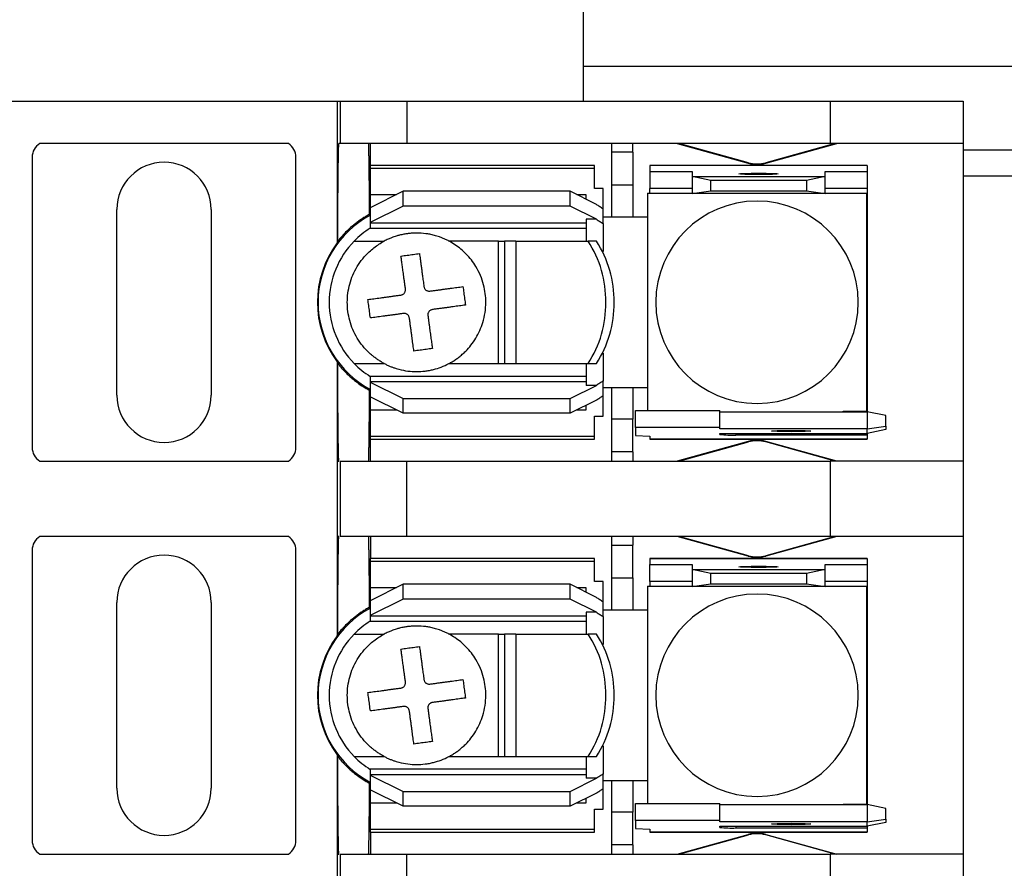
# Model space of a CAD drawing. Header units: millimetres. Extents: x 25 to 1092, y 25 to 838.
# Tile 9 of 20: x 285 to 332, y 637 to 678. Entities that reach past the tile are written whole.
import ezdxf

# ---------------------------------------------------------------- set-up
doc = ezdxf.new("R2010")
doc.units = ezdxf.units.MM
doc.header["$LTSCALE"] = 4

msp = doc.modelspace()

# ---------------------------------------------------------------- linework, layer by layer
for p, q in [((312.217, 674.036), (312.217, 687.697)), ((312.217, 675.697), (349.217, 675.697)), ((283.962, 674.036), (300.472, 674.036)), ((300.472, 674.036), (300.472, 667.269)), ((300.472, 674.036), (300.611, 674.036)), ((300.611, 674.036), (300.611, 672.006)), ((300.611, 674.036), (303.786, 674.036)), ((303.786, 674.036), (303.786, 672.006)), ((303.786, 674.036), (323.967, 674.036)), ((323.967, 674.036), (323.967, 672.006)), ((323.967, 674.036), (330.317, 674.036)), ((330.317, 674.036), (330.317, 672.006)), ((298.143, 672.006), (286.291, 672.006)), ((300.611, 672.006), (300.548, 672.006)), ((303.786, 672.006), (300.611, 672.006)), ((302.06, 670.965), (302.06, 672.006)), ((323.967, 672.006), (303.786, 672.006)), ((313.553, 672.006), (313.553, 671.596)), ((314.569, 671.596), (314.569, 672.006)), ((316.677, 672.006), (320.069, 671.072)), ((320.075, 671.094), (316.761, 672.006)), ((324.214, 672.006), (320.9, 671.094)), ((320.905, 671.072), (324.297, 672.006)), ((330.317, 672.006), (323.967, 672.006)), ((330.317, 672.006), (330.317, 656.868)), ((285.931, 671.359), (285.931, 657.516)), ((298.504, 657.516), (298.504, 671.359)), ((314.569, 671.596), (313.553, 671.596)), ((313.553, 671.596), (313.553, 670.043)), ((314.569, 671.596), (314.569, 670.043)), ((350.217, 671.697), (330.317, 671.697)), ((312.74, 670.965), (302.047, 670.965)), ((302.047, 670.965), (302.047, 670.833)), ((302.047, 670.833), (312.74, 670.833)), ((302.047, 670.833), (302.047, 669.568)), ((312.74, 670.833), (312.74, 670.965)), ((312.74, 669.862), (312.74, 670.833)), ((325.745, 670.965), (315.382, 670.965)), ((315.382, 670.965), (315.382, 670.964)), ((315.382, 670.964), (315.382, 670.681)), ((325.745, 670.964), (315.382, 670.964)), ((320.069, 671.072), (320.075, 671.094)), ((320.9, 671.094), (320.905, 671.072)), ((325.745, 670.964), (325.745, 670.965)), ((325.745, 670.964), (325.745, 670.681)), ((315.382, 670.681), (317.389, 670.681)), ((315.382, 670.681), (315.382, 669.869)), ((317.389, 670.681), (317.389, 670.436)), ((318.278, 670.248), (317.389, 670.436)), ((317.389, 670.436), (323.739, 670.436)), ((317.389, 670.436), (317.389, 669.623)), ((323.739, 670.436), (322.85, 670.248)), ((323.739, 670.436), (323.739, 670.681)), ((323.739, 670.681), (325.745, 670.681)), ((323.739, 669.623), (323.739, 670.436)), ((325.745, 670.681), (325.745, 669.869)), ((350.217, 670.447), (330.317, 670.447)), ((313.147, 669.862), (312.74, 669.862)), ((313.147, 668.892), (313.147, 669.862)), ((313.553, 670.043), (314.569, 670.043)), ((313.553, 670.043), (313.553, 668.501)), ((314.569, 670.043), (314.569, 668.501)), ((317.389, 669.869), (315.382, 669.869)), ((315.382, 669.646), (315.382, 669.869)), ((318.278, 669.749), (318.278, 670.248)), ((322.85, 670.248), (318.278, 670.248)), ((322.85, 670.248), (322.85, 669.749)), ((325.745, 669.869), (323.739, 669.869)), ((325.745, 669.869), (325.745, 669.009)), ((303.622, 669.731), (302.047, 668.943)), ((303.297, 669.568), (302.047, 669.568)), ((302.047, 669.568), (302.047, 668.911)), ((303.622, 669.027), (303.622, 669.731)), ((311.572, 669.731), (303.622, 669.731)), ((311.572, 669.027), (311.572, 669.731)), ((312.832, 669.1), (311.572, 669.731)), ((312.334, 669.568), (311.897, 669.568)), ((312.334, 669.35), (312.334, 669.568)), ((315.269, 669.646), (315.269, 668.439)), ((315.269, 669.646), (317.389, 669.646)), ((317.389, 669.623), (318.278, 669.749)), ((323.739, 669.623), (317.389, 669.623)), ((318.278, 669.749), (322.85, 669.749)), ((322.85, 669.749), (323.739, 669.623)), ((323.739, 669.646), (325.706, 669.646)), ((325.706, 669.646), (325.706, 659.228)), ((303.622, 669.027), (302.047, 668.239)), ((302.047, 668.943), (302.047, 668.239)), ((311.572, 669.027), (303.622, 669.027)), ((312.832, 668.397), (311.572, 669.027)), ((325.745, 669.009), (325.706, 669.009)), ((325.745, 669.009), (325.745, 659.865)), ((289.969, 660.005), (289.969, 668.869)), ((294.465, 668.869), (294.465, 660.005)), ((313.147, 668.194), (313.147, 668.892)), ((313.553, 668.501), (313.147, 668.501)), ((314.569, 668.501), (313.553, 668.501)), ((315.269, 668.501), (314.569, 668.501)), ((302.047, 668.239), (302.047, 668.213)), ((312.334, 668.213), (302.047, 668.213)), ((302.047, 668.213), (302.047, 667.968)), ((302.047, 667.968), (312.334, 667.968)), ((312.832, 668.397), (312.334, 668.397)), ((312.334, 668.397), (312.334, 667.358)), ((313.147, 668.194), (313.147, 666.855)), ((315.268, 668.387), (315.268, 660.487)), ((301.287, 667.358), (302.717, 667.358)), ((308.168, 667.358), (305.797, 667.358)), ((308.168, 661.516), (308.168, 667.358)), ((308.168, 667.358), (308.448, 667.358)), ((308.448, 667.358), (308.448, 661.516)), ((308.983, 667.358), (308.448, 667.358)), ((308.983, 667.358), (312.433, 667.358)), ((308.983, 667.358), (308.983, 661.516)), ((312.828, 667.358), (312.433, 667.358)), ((313.147, 662.019), (313.147, 660.68)), ((300.472, 661.605), (300.472, 656.868)), ((300.498, 661.53), (300.472, 661.605)), ((301.287, 661.516), (302.717, 661.516)), ((305.797, 661.516), (308.168, 661.516)), ((308.168, 661.516), (308.448, 661.516)), ((308.448, 661.516), (308.983, 661.516)), ((308.983, 661.516), (312.433, 661.516)), ((312.334, 661.516), (312.334, 660.478)), ((312.433, 661.516), (312.828, 661.516)), ((312.334, 660.907), (302.047, 660.907)), ((302.047, 660.907), (302.047, 660.662)), ((302.047, 660.662), (302.047, 660.635)), ((302.047, 660.662), (312.334, 660.662)), ((302.047, 660.635), (303.622, 659.848)), ((302.047, 660.635), (302.047, 659.931)), ((311.572, 659.848), (312.832, 660.478)), ((312.832, 660.478), (312.334, 660.478)), ((313.147, 659.983), (313.147, 660.68)), ((313.147, 660.373), (313.553, 660.373)), ((313.553, 660.373), (314.569, 660.373)), ((313.553, 660.373), (313.553, 658.866)), ((314.569, 660.373), (314.569, 658.866)), ((314.569, 660.373), (315.269, 660.373)), ((315.269, 660.436), (315.269, 659.282)), ((302.047, 659.964), (302.047, 659.306)), ((303.622, 659.144), (302.047, 659.931)), ((303.622, 659.848), (311.572, 659.848)), ((303.622, 659.144), (303.622, 659.848)), ((311.572, 659.144), (311.572, 659.848)), ((312.832, 659.774), (311.572, 659.144)), ((312.334, 659.306), (312.334, 659.525)), ((313.147, 659.012), (313.147, 659.983)), ((325.706, 659.865), (325.745, 659.865)), ((325.745, 659.865), (325.745, 659.222)), ((302.047, 659.306), (303.297, 659.306)), ((302.047, 659.306), (302.047, 658.041)), ((311.572, 659.144), (303.622, 659.144)), ((311.897, 659.306), (312.334, 659.306)), ((314.696, 659.282), (318.709, 659.282)), ((314.696, 658.47), (314.696, 659.282)), ((318.709, 658.47), (318.709, 659.282)), ((318.709, 659.222), (325.745, 659.222)), ((325.706, 659.228), (324.602, 659.228)), ((325.745, 659.222), (325.745, 658.41)), ((326.634, 659.034), (325.745, 659.222)), ((312.74, 659.012), (313.147, 659.012)), ((312.74, 658.041), (312.74, 659.012)), ((314.569, 658.866), (313.553, 658.866)), ((313.553, 658.866), (313.553, 657.299)), ((314.569, 657.299), (314.569, 658.866)), ((326.634, 658.535), (326.634, 659.034)), ((318.709, 658.47), (314.696, 658.47)), ((314.696, 658.47), (314.696, 658.088)), ((318.709, 658.41), (318.709, 658.47)), ((325.745, 658.41), (318.709, 658.41)), ((318.709, 658.188), (325.745, 658.188)), ((318.709, 658.135), (318.709, 658.188)), ((319.471, 658.188), (319.471, 658.108)), ((325.745, 658.41), (326.634, 658.535)), ((325.745, 658.188), (325.745, 658.41)), ((326.634, 658.376), (325.745, 658.188)), ((325.745, 658.188), (325.745, 658.108)), ((326.634, 658.535), (326.634, 658.376)), ((312.74, 658.041), (302.047, 658.041)), ((302.047, 658.041), (302.047, 657.909)), ((302.047, 657.909), (312.74, 657.909)), ((302.06, 656.868), (302.06, 657.909)), ((312.74, 657.909), (312.74, 658.041)), ((314.696, 658.088), (315.382, 658.047)), ((315.382, 658.047), (315.382, 657.911)), ((325.745, 657.911), (315.382, 657.911)), ((315.382, 657.911), (315.382, 657.909)), ((315.382, 657.909), (325.745, 657.909)), ((320.069, 657.802), (316.677, 656.868)), ((316.761, 656.868), (320.075, 657.781)), ((325.745, 658.108), (319.471, 658.108)), ((320.075, 657.781), (320.069, 657.802)), ((320.905, 657.802), (320.9, 657.781)), ((324.214, 656.868), (320.9, 657.781)), ((324.297, 656.868), (320.905, 657.802)), ((325.745, 658.108), (325.745, 657.911)), ((325.745, 657.911), (325.745, 657.909)), ((314.569, 657.299), (313.553, 657.299)), ((313.553, 657.299), (313.553, 656.868)), ((314.569, 657.299), (314.569, 656.868)), ((286.291, 656.868), (298.143, 656.868)), ((300.472, 656.868), (300.472, 653.266)), ((300.472, 656.868), (300.548, 656.868)), ((300.548, 656.868), (300.548, 656.868)), ((300.611, 656.868), (300.611, 653.266)), ((300.611, 656.868), (303.786, 656.868)), ((303.786, 653.266), (303.786, 656.868)), ((303.786, 656.868), (323.967, 656.868)), ((323.967, 656.868), (323.967, 653.266)), ((330.317, 656.868), (323.967, 656.868)), ((330.317, 656.868), (330.317, 653.266)), ((298.143, 653.266), (286.291, 653.266)), ((300.548, 653.266), (300.472, 653.266)), ((300.472, 653.266), (300.472, 648.529)), ((303.786, 653.266), (300.611, 653.266)), ((302.06, 653.266), (302.06, 652.225)), ((323.967, 653.266), (303.786, 653.266)), ((313.553, 653.266), (313.553, 652.856)), ((314.569, 653.266), (314.569, 652.856)), ((320.069, 652.332), (316.677, 653.266)), ((320.075, 652.354), (316.761, 653.266)), ((324.214, 653.266), (320.9, 652.354)), ((324.297, 653.266), (320.905, 652.332)), ((330.317, 653.266), (323.967, 653.266)), ((330.317, 653.266), (330.317, 638.128)), ((285.931, 652.619), (285.931, 638.776)), ((298.504, 638.776), (298.504, 652.619)), ((313.553, 652.856), (314.569, 652.856)), ((313.553, 652.856), (313.553, 651.303)), ((314.569, 651.303), (314.569, 652.856)), ((312.74, 652.225), (302.047, 652.225)), ((302.047, 652.225), (302.047, 652.093)), ((302.047, 652.093), (312.74, 652.093)), ((302.047, 652.093), (302.047, 650.828)), ((312.74, 652.093), (312.74, 652.225)), ((312.74, 651.122), (312.74, 652.093)), ((325.745, 652.225), (315.382, 652.225)), ((315.382, 652.225), (315.382, 652.224)), ((315.382, 652.224), (315.382, 651.941)), ((315.382, 652.224), (325.745, 652.224)), ((320.069, 652.332), (320.075, 652.354)), ((320.9, 652.354), (320.905, 652.332)), ((325.745, 652.224), (325.745, 651.941)), ((315.382, 651.941), (317.389, 651.941)), ((315.382, 651.129), (315.382, 651.941)), ((317.389, 651.941), (317.389, 651.696)), ((317.389, 651.696), (317.389, 650.883)), ((318.278, 651.508), (317.389, 651.696)), ((317.389, 651.696), (323.739, 651.696)), ((323.739, 651.696), (322.85, 651.508)), ((323.739, 651.941), (325.745, 651.941)), ((323.739, 651.696), (323.739, 651.941)), ((323.739, 650.883), (323.739, 651.696)), ((325.745, 651.941), (325.745, 651.129)), ((313.147, 651.122), (312.74, 651.122)), ((313.147, 650.152), (313.147, 651.122)), ((313.553, 651.303), (314.569, 651.303)), ((313.553, 651.303), (313.553, 649.761)), ((314.569, 651.303), (314.569, 649.761)), ((317.389, 651.129), (315.382, 651.129)), ((315.382, 651.129), (315.382, 650.906)), ((318.278, 651.009), (318.278, 651.508)), ((322.85, 651.508), (318.278, 651.508)), ((322.85, 651.508), (322.85, 651.009)), ((325.745, 651.129), (323.739, 651.129)), ((325.745, 651.129), (325.745, 650.269)), ((303.622, 650.991), (302.047, 650.203)), ((303.297, 650.828), (302.047, 650.828)), ((302.047, 650.828), (302.047, 650.171)), ((311.572, 650.991), (303.622, 650.991)), ((303.622, 650.287), (303.622, 650.991)), ((311.572, 650.287), (311.572, 650.991)), ((312.832, 650.36), (311.572, 650.991)), ((312.334, 650.828), (311.897, 650.828)), ((312.334, 650.61), (312.334, 650.828)), ((315.269, 650.906), (317.389, 650.906)), ((315.269, 650.906), (315.269, 649.699)), ((317.389, 650.883), (318.278, 651.009)), ((323.739, 650.883), (317.389, 650.883)), ((318.278, 651.009), (322.85, 651.009)), ((322.85, 651.009), (323.739, 650.883)), ((323.739, 650.906), (325.706, 650.906)), ((325.706, 650.906), (325.706, 640.488)), ((289.969, 641.265), (289.969, 650.129)), ((294.465, 650.129), (294.465, 641.265)), ((303.622, 650.287), (302.047, 649.499)), ((302.047, 650.203), (302.047, 649.499)), ((311.572, 650.287), (303.622, 650.287)), ((312.832, 649.657), (311.572, 650.287)), ((313.147, 649.454), (313.147, 650.152)), ((325.745, 650.269), (325.706, 650.269)), ((325.745, 650.269), (325.745, 641.125)), ((313.553, 649.761), (313.147, 649.761)), ((314.569, 649.761), (313.553, 649.761)), ((315.269, 649.761), (314.569, 649.761)), ((302.047, 649.499), (302.047, 649.473)), ((312.334, 649.473), (302.047, 649.473)), ((302.047, 649.473), (302.047, 649.228)), ((302.047, 649.228), (312.334, 649.228)), ((312.832, 649.657), (312.334, 649.657)), ((312.334, 649.657), (312.334, 648.618)), ((313.147, 649.454), (313.147, 648.115)), ((315.268, 649.647), (315.268, 641.747)), ((300.472, 648.529), (300.498, 648.604)), ((301.287, 648.618), (302.717, 648.618)), ((308.168, 648.618), (305.797, 648.618)), ((308.168, 642.776), (308.168, 648.618)), ((308.168, 648.618), (308.448, 648.618)), ((308.448, 648.618), (308.448, 642.776)), ((308.983, 648.618), (308.448, 648.618)), ((308.983, 648.618), (312.433, 648.618)), ((308.983, 648.618), (308.983, 642.776)), ((312.828, 648.618), (312.433, 648.618)), ((313.147, 643.279), (313.147, 641.94)), ((300.472, 642.865), (300.472, 638.128)), ((300.498, 642.79), (300.472, 642.865)), ((301.287, 642.776), (302.717, 642.776)), ((305.797, 642.776), (308.168, 642.776)), ((308.168, 642.776), (308.448, 642.776)), ((308.448, 642.776), (308.983, 642.776)), ((308.983, 642.776), (312.433, 642.776)), ((312.334, 642.776), (312.334, 641.738)), ((312.433, 642.776), (312.828, 642.776)), ((312.334, 642.167), (302.047, 642.167)), ((302.047, 642.167), (302.047, 641.922)), ((302.047, 641.922), (302.047, 641.895)), ((302.047, 641.922), (312.334, 641.922)), ((302.047, 641.895), (303.622, 641.108)), ((302.047, 641.895), (302.047, 641.191)), ((311.572, 641.108), (312.832, 641.738)), ((312.832, 641.738), (312.334, 641.738)), ((313.147, 641.243), (313.147, 641.94)), ((315.269, 641.696), (315.269, 640.542)), ((302.047, 641.224), (302.047, 640.566)), ((313.147, 641.633), (313.553, 641.633)), ((313.147, 640.272), (313.147, 641.243)), ((313.553, 641.633), (314.569, 641.633)), ((313.553, 641.633), (313.553, 640.126)), ((314.569, 641.633), (314.569, 640.126)), ((314.569, 641.633), (315.269, 641.633)), ((303.622, 640.404), (302.047, 641.191)), ((303.622, 641.108), (311.572, 641.108)), ((303.622, 640.404), (303.622, 641.108)), ((311.572, 640.404), (311.572, 641.108)), ((312.832, 641.034), (311.572, 640.404)), ((312.334, 640.566), (312.334, 640.785)), ((325.706, 641.125), (325.745, 641.125)), ((325.745, 641.125), (325.745, 640.482)), ((302.047, 640.566), (303.297, 640.566)), ((302.047, 640.566), (302.047, 639.301)), ((311.572, 640.404), (303.622, 640.404)), ((311.897, 640.566), (312.334, 640.566)), ((312.74, 640.272), (313.147, 640.272)), ((312.74, 639.301), (312.74, 640.272)), ((314.696, 640.542), (318.709, 640.542)), ((314.696, 639.73), (314.696, 640.542)), ((318.709, 639.73), (318.709, 640.542)), ((318.709, 640.482), (325.745, 640.482)), ((325.706, 640.488), (324.602, 640.488)), ((325.745, 640.482), (325.745, 639.67)), ((326.634, 640.294), (325.745, 640.482)), ((326.634, 639.795), (326.634, 640.294)), ((314.569, 640.126), (313.553, 640.126)), ((313.553, 640.126), (313.553, 638.559)), ((314.569, 638.559), (314.569, 640.126)), ((318.709, 639.73), (314.696, 639.73)), ((314.696, 639.73), (314.696, 639.348)), ((314.696, 639.348), (315.382, 639.307)), ((318.709, 639.67), (318.709, 639.73)), ((325.745, 639.67), (318.709, 639.67)), ((318.709, 639.448), (325.745, 639.448)), ((318.709, 639.395), (318.709, 639.448)), ((319.471, 639.448), (319.471, 639.368)), ((325.745, 639.368), (319.471, 639.368)), ((325.745, 639.67), (326.634, 639.795)), ((325.745, 639.448), (325.745, 639.67)), ((326.634, 639.636), (325.745, 639.448)), ((325.745, 639.448), (325.745, 639.368)), ((325.745, 639.368), (325.745, 639.171)), ((326.634, 639.795), (326.634, 639.636)), ((312.74, 639.301), (302.047, 639.301)), ((302.047, 639.301), (302.047, 639.169)), ((302.047, 639.169), (312.74, 639.169)), ((302.06, 639.169), (302.06, 638.128)), ((312.74, 639.169), (312.74, 639.301)), ((315.382, 639.307), (315.382, 639.171)), ((325.745, 639.171), (315.382, 639.171)), ((315.382, 639.171), (315.382, 639.169)), ((315.382, 639.169), (325.745, 639.169)), ((316.677, 638.128), (320.069, 639.062)), ((316.761, 638.128), (320.075, 639.041)), ((320.075, 639.041), (320.069, 639.062)), ((320.905, 639.062), (320.9, 639.041)), ((324.214, 638.128), (320.9, 639.041)), ((320.905, 639.062), (324.297, 638.128)), ((325.745, 639.169), (325.745, 639.171)), ((314.569, 638.559), (313.553, 638.559)), ((313.553, 638.559), (313.553, 638.128)), ((314.569, 638.559), (314.569, 638.128)), ((286.291, 638.128), (298.143, 638.128)), ((300.472, 638.128), (300.472, 634.526)), ((300.472, 638.128), (300.548, 638.128)), ((300.611, 638.128), (300.611, 634.526)), ((300.611, 638.128), (303.786, 638.128)), ((303.786, 634.526), (303.786, 638.128)), ((303.786, 638.128), (323.967, 638.128)), ((323.967, 638.128), (323.967, 634.526)), ((330.317, 638.128), (323.967, 638.128)), ((330.317, 638.128), (330.317, 634.526))]:
    msp.add_line(p, q)
at = {"flags": 128}
for points in [[(320.564, 670.53), (320.204, 670.532), (319.899, 670.539), (319.695, 670.55), (319.624, 670.562), (319.695, 670.575), (319.899, 670.586), (320.204, 670.593), (320.564, 670.595)], [(320.564, 670.595), (320.923, 670.593), (321.228, 670.586), (321.432, 670.575), (321.503, 670.562), (321.432, 670.55), (321.228, 670.539), (320.923, 670.532), (320.564, 670.53)], [(322.113, 658.266), (321.753, 658.269), (321.448, 658.276), (321.245, 658.286), (321.173, 658.299), (321.245, 658.311), (321.448, 658.322), (321.753, 658.329), (322.113, 658.332)], [(322.113, 658.332), (322.473, 658.329), (322.777, 658.322), (322.981, 658.311), (323.053, 658.299), (322.981, 658.286), (322.777, 658.276), (322.473, 658.269), (322.113, 658.266)], [(320.564, 651.79), (320.204, 651.792), (319.899, 651.799), (319.695, 651.81), (319.624, 651.822), (319.695, 651.835), (319.899, 651.846), (320.204, 651.853), (320.564, 651.855)], [(320.564, 651.855), (320.923, 651.853), (321.228, 651.846), (321.432, 651.835), (321.503, 651.822), (321.432, 651.81), (321.228, 651.799), (320.923, 651.792), (320.564, 651.79)], [(322.113, 639.526), (321.753, 639.529), (321.448, 639.536), (321.245, 639.546), (321.173, 639.559), (321.245, 639.571), (321.448, 639.582), (321.753, 639.589), (322.113, 639.592)], [(322.113, 639.592), (322.473, 639.589), (322.777, 639.582), (322.981, 639.571), (323.053, 639.559), (322.981, 639.546), (322.777, 639.536), (322.473, 639.529), (322.113, 639.526)]]:
    msp.add_lwpolyline(points, dxfattribs=at)
for centre, radius, start, end in [((286.693, 671.359), 0.762, 121.7883, 180), ((297.742, 671.359), 0.762, 0, 58.2117), ((292.217, 668.869), 2.248, 0, 180), ((320.487, 672.591), 1.575, 254.6031, 285.3969), ((320.487, 672.591), 1.553, 254.6031, 285.3969), ((320.487, 664.437), 4.826, 90, 270), ((320.487, 664.437), 4.826, 270, 90), ((304.257, 664.437), 4.699, 117.8765, 242.1235), ((316.538, 668.387), 1.27, 177.6607, 180), ((304.257, 664.437), 4.166, 122.0384, 135.4751), ((304.257, 664.437), 4.727, 143.1955, 216.8045), ((304.257, 664.437), 4.166, 135.4751, 180), ((308.112, 664.525), 5.167, 359.0311, 33.2566), ((308.507, 664.525), 5.167, 359.0311, 33.2566), ((304.257, 664.437), 4.166, 180, 224.5249), ((308.112, 664.35), 5.167, 326.7434, 0.9689), ((308.507, 664.35), 5.167, 326.7434, 0.9689), ((304.257, 664.437), 4.166, 224.5249, 237.9616), ((316.538, 660.487), 1.27, 180, 182.3393), ((292.217, 660.005), 2.248, 180, 0), ((324.437, 660.487), 1.27, 274.8288, 277.4765), ((319.281, 663.587), 5.482, 264.0133, 271.9891), ((320.487, 656.284), 1.575, 90, 105.3969), ((320.487, 656.284), 1.553, 90, 105.3969), ((320.487, 656.284), 1.575, 74.6031, 90), ((320.487, 656.284), 1.553, 74.6031, 90), ((286.693, 657.516), 0.762, 180, 238.2117), ((297.742, 657.516), 0.762, 301.7883, 0), ((286.693, 652.619), 0.762, 121.7883, 180), ((297.742, 652.619), 0.762, 0, 58.2117), ((292.217, 650.129), 2.248, 0, 180), ((320.487, 653.851), 1.575, 254.6031, 285.3969), ((320.487, 653.851), 1.553, 254.6031, 285.3969), ((320.487, 645.697), 4.826, 90, 270), ((320.487, 645.697), 4.826, 270, 90), ((304.257, 645.697), 4.699, 117.8765, 242.1235), ((316.538, 649.647), 1.27, 177.6607, 180), ((304.257, 645.697), 4.166, 122.0384, 135.4751), ((304.257, 645.697), 4.727, 143.1955, 216.8045), ((304.257, 645.697), 4.166, 135.4751, 180), ((308.112, 645.785), 5.167, 359.0311, 33.2566), ((308.507, 645.785), 5.167, 359.0311, 33.2566), ((304.257, 645.697), 4.166, 180, 224.5249), ((308.112, 645.61), 5.167, 326.7434, 0.9689), ((308.507, 645.61), 5.167, 326.7434, 0.9689), ((304.257, 645.697), 4.166, 224.5249, 237.9616), ((316.538, 641.747), 1.27, 180, 182.3393), ((292.217, 641.265), 2.248, 180, 0), ((324.437, 641.747), 1.27, 274.8288, 277.4765), ((319.281, 644.847), 5.482, 264.0133, 271.9891), ((320.487, 637.544), 1.575, 90, 105.3969), ((320.487, 637.544), 1.553, 90, 105.3969), ((320.487, 637.544), 1.575, 74.6031, 90), ((320.487, 637.544), 1.553, 74.6031, 90), ((286.693, 638.776), 0.762, 180, 238.2117), ((297.742, 638.776), 0.762, 301.7883, 0)]:
    msp.add_arc(centre, radius, start, end)
for points, knots in [([(300.498, 667.344), (300.498, 667.431), (300.499, 667.606), (300.5, 667.865), (300.501, 668.127), (300.502, 668.389), (300.504, 668.65), (300.505, 668.91), (300.507, 669.168), (300.509, 669.423), (300.511, 669.674), (300.513, 669.919), (300.515, 670.158), (300.518, 670.39), (300.52, 670.613), (300.523, 670.826), (300.526, 671.028), (300.528, 671.217), (300.531, 671.392), (300.534, 671.552), (300.538, 671.695), (300.541, 671.82), (300.545, 671.927), (300.547, 671.98), (300.548, 672.006)], [0, 0, 0, 0, 0.036232, 0.073343, 0.111332, 0.150199, 0.189944, 0.230568, 0.27207, 0.314451, 0.35771, 0.401847, 0.446863, 0.492757, 0.539529, 0.587179, 0.635708, 0.685115, 0.7354, 0.786564, 0.838605, 0.891525, 0.945324, 1, 1, 1, 1]), ([(301.956, 672.006), (301.957, 671.989), (301.958, 671.955), (301.961, 671.892), (301.963, 671.821), (301.965, 671.741), (301.968, 671.653), (301.97, 671.558), (301.972, 671.455), (301.974, 671.346), (301.976, 671.23), (301.978, 671.108), (301.98, 670.98), (301.981, 670.847), (301.983, 670.709), (301.985, 670.567), (301.986, 670.42), (301.988, 670.27), (301.99, 670.116), (301.991, 669.959), (301.992, 669.799), (301.994, 669.637), (301.995, 669.472), (301.996, 669.306), (301.997, 669.138), (301.999, 668.969), (302, 668.799), (302, 668.684), (302.001, 668.626)], [0, 0, 0, 0, 0.044292, 0.088118, 0.131477, 0.17437, 0.216796, 0.258756, 0.30025, 0.341277, 0.381837, 0.421931, 0.461559, 0.50072, 0.539415, 0.577643, 0.615405, 0.652701, 0.68953, 0.725892, 0.761788, 0.797218, 0.832181, 0.866678, 0.900708, 0.934272, 0.967369, 1, 1, 1, 1]), ([(313.147, 668.892), (313.094, 668.926), (312.989, 668.993), (312.884, 669.065), (312.832, 669.1)], [0, 0, 0, 0, 0.500669, 1, 1, 1, 1]), ([(302.001, 668.626), (301.943, 668.594), (301.826, 668.529), (301.657, 668.422), (301.491, 668.308), (301.328, 668.186), (301.139, 668.031), (300.929, 667.837), (300.703, 667.601), (300.566, 667.43), (300.498, 667.344)], [0, 0, 0, 0, 0.099539, 0.199808, 0.300969, 0.40318, 0.506593, 0.670855, 0.835123, 1, 1, 1, 1]), ([(312.832, 668.397), (312.884, 668.362), (312.989, 668.293), (313.094, 668.227), (313.147, 668.194)], [0, 0, 0, 0, 0.4994908, 1, 1, 1, 1]), ([(305.797, 667.358), (305.745, 667.385), (305.644, 667.435), (305.495, 667.499), (305.356, 667.552), (305.226, 667.595), (305.071, 667.639), (304.896, 667.679), (304.614, 667.725), (304.336, 667.744), (304.087, 667.736), (303.951, 667.726), (303.867, 667.716), (303.799, 667.707), (303.732, 667.698), (303.614, 667.677), (303.46, 667.643), (303.265, 667.589), (303.084, 667.526), (302.894, 667.447), (302.78, 667.39), (302.717, 667.358)], [0, 0, 0, 0, 0.054635, 0.105228, 0.151787, 0.194315, 0.232815, 0.303329, 0.362078, 0.499963, 0.563543, 0.595372, 0.627232, 0.643175, 0.659127, 0.691061, 0.755061, 0.806923, 0.880362, 0.934391, 1, 1, 1, 1]), ([(302.717, 661.516), (302.665, 661.544), (302.563, 661.601), (302.414, 661.695), (302.271, 661.797), (302.133, 661.906), (301.932, 662.085), (301.683, 662.351), (301.421, 662.726), (301.211, 663.133), (301.015, 663.698), (300.915, 664.437), (301.015, 665.176), (301.211, 665.741), (301.42, 666.148), (301.683, 666.523), (301.958, 666.818), (302.222, 667.043), (302.461, 667.215), (302.631, 667.31), (302.717, 667.358)], [0, 0, 0, 0, 0.024593, 0.049098, 0.073585, 0.098125, 0.122785, 0.186376, 0.250181, 0.313767, 0.377576, 0.500012, 0.622447, 0.686038, 0.749843, 0.813429, 0.877238, 0.918163, 0.958975, 1, 1, 1, 1]), ([(305.797, 661.516), (305.849, 661.545), (305.957, 661.604), (306.117, 661.707), (306.279, 661.824), (306.442, 661.959), (306.638, 662.143), (306.862, 662.396), (307.166, 662.835), (307.469, 663.512), (307.601, 664.39), (307.483, 665.313), (307.198, 665.989), (306.877, 666.458), (306.635, 666.737), (306.372, 666.981), (306.093, 667.19), (305.894, 667.303), (305.797, 667.358)], [0, 0, 0, 0, 0.0250862, 0.0515673, 0.079533, 0.1090416, 0.140128, 0.1923771, 0.2503544, 0.3632518, 0.5000053, 0.6167358, 0.7496731, 0.8027465, 0.8542932, 0.9043359, 0.9528978, 1, 1, 1, 1]), ([(303.514, 666.643), (303.562, 666.65), (303.66, 666.663), (303.807, 666.683), (303.954, 666.703), (304.101, 666.723), (304.248, 666.743), (304.346, 666.756), (304.394, 666.763)], [0, 0, 0, 0, 0.167136, 0.333688, 0.499952, 0.666228, 0.832811, 1, 1, 1, 1]), ([(303.727, 665.07), (303.719, 665.131), (303.703, 665.251), (303.679, 665.424), (303.657, 665.587), (303.636, 665.741), (303.616, 665.885), (303.598, 666.02), (303.581, 666.146), (303.565, 666.262), (303.55, 666.369), (303.537, 666.468), (303.525, 666.559), (303.517, 666.616), (303.514, 666.643)], [0, 0, 0, 0, 0.104633, 0.205383, 0.302256, 0.395255, 0.484382, 0.569639, 0.651028, 0.72855, 0.802206, 0.871998, 0.937929, 1, 1, 1, 1]), ([(304.394, 666.763), (304.4, 666.721), (304.412, 666.633), (304.432, 666.487), (304.455, 666.323), (304.48, 666.138), (304.508, 665.932), (304.538, 665.705), (304.572, 665.456), (304.596, 665.28), (304.608, 665.19)], [0, 0, 0, 0, 0.094581, 0.19784, 0.309786, 0.430423, 0.559757, 0.697791, 0.844535, 1, 1, 1, 1]), ([(304.608, 665.19), (304.611, 665.173), (304.618, 665.14), (304.64, 665.094), (304.669, 665.053), (304.694, 665.032), (304.706, 665.022)], [0, 0, 0, 0, 0.257905, 0.515527, 0.757839, 1, 1, 1, 1]), ([(304.894, 664.972), (304.95, 664.98), (305.062, 664.995), (305.228, 665.018), (305.393, 665.04), (305.556, 665.062), (305.717, 665.084), (305.875, 665.105), (306.03, 665.126), (306.181, 665.147), (306.328, 665.167), (306.42, 665.18), (306.467, 665.186)], [0, 0, 0, 0, 0.0955652, 0.1920316, 0.2894321, 0.3877991, 0.4871642, 0.5875581, 0.6890106, 0.7915505, 0.8952049, 1, 1, 1, 1]), ([(306.467, 665.186), (306.473, 665.138), (306.486, 665.043), (306.506, 664.897), (306.526, 664.751), (306.546, 664.603), (306.566, 664.454), (306.58, 664.355), (306.587, 664.305)], [0, 0, 0, 0, 0.163609, 0.328093, 0.493699, 0.660695, 0.829365, 1, 1, 1, 1]), ([(301.937, 664.571), (301.983, 664.577), (302.076, 664.59), (302.223, 664.61), (302.374, 664.63), (302.529, 664.651), (302.687, 664.672), (302.848, 664.694), (303.011, 664.716), (303.176, 664.739), (303.342, 664.762), (303.454, 664.777), (303.51, 664.784)], [0, 0, 0, 0, 0.104749, 0.208367, 0.310881, 0.412318, 0.512707, 0.612078, 0.71046, 0.807886, 0.904389, 1, 1, 1, 1]), ([(303.51, 664.784), (303.526, 664.787), (303.559, 664.793), (303.604, 664.814), (303.645, 664.844), (303.667, 664.869), (303.678, 664.882)], [0, 0, 0, 0, 0.257413, 0.503215, 0.74734, 1, 1, 1, 1]), ([(303.678, 664.882), (303.687, 664.896), (303.705, 664.923), (303.722, 664.969), (303.731, 665.019), (303.728, 665.053), (303.727, 665.07)], [0, 0, 0, 0, 0.241997, 0.484258, 0.741945, 1, 1, 1, 1]), ([(304.706, 665.022), (304.72, 665.012), (304.748, 664.993), (304.795, 664.976), (304.844, 664.968), (304.877, 664.971), (304.894, 664.972)], [0, 0, 0, 0, 0.252597, 0.4967, 0.742524, 1, 1, 1, 1]), ([(302.056, 663.69), (302.049, 663.74), (302.036, 663.84), (302.016, 663.99), (301.996, 664.139), (301.976, 664.285), (301.956, 664.429), (301.943, 664.524), (301.937, 664.571)], [0, 0, 0, 0, 0.1727458, 0.3426934, 0.510122, 0.6753078, 0.8385168, 1, 1, 1, 1]), ([(306.587, 664.305), (306.54, 664.299), (306.448, 664.286), (306.302, 664.266), (306.151, 664.246), (305.996, 664.225), (305.838, 664.203), (305.677, 664.181), (305.514, 664.159), (305.348, 664.137), (305.182, 664.114), (305.069, 664.099), (305.014, 664.091)], [0, 0, 0, 0, 0.104234, 0.207504, 0.309816, 0.411178, 0.511599, 0.611089, 0.709662, 0.807328, 0.904103, 1, 1, 1, 1]), ([(303.629, 663.903), (303.573, 663.896), (303.461, 663.881), (303.295, 663.858), (303.129, 663.835), (302.966, 663.813), (302.805, 663.791), (302.647, 663.77), (302.492, 663.749), (302.341, 663.728), (302.195, 663.709), (302.103, 663.696), (302.056, 663.69)], [0, 0, 0, 0, 0.09594, 0.192747, 0.290438, 0.389024, 0.48852, 0.588936, 0.690283, 0.792571, 0.895808, 1, 1, 1, 1]), ([(303.817, 663.854), (303.804, 663.863), (303.777, 663.881), (303.73, 663.898), (303.68, 663.907), (303.646, 663.905), (303.629, 663.903)], [0, 0, 0, 0, 0.241816, 0.484547, 0.741322, 1, 1, 1, 1]), ([(303.915, 663.686), (303.912, 663.703), (303.905, 663.736), (303.883, 663.782), (303.854, 663.822), (303.83, 663.843), (303.817, 663.854)], [0, 0, 0, 0, 0.258863, 0.515779, 0.75843, 1, 1, 1, 1]), ([(304.846, 663.993), (304.838, 663.982), (304.822, 663.959), (304.806, 663.921), (304.795, 663.881), (304.794, 663.854), (304.794, 663.84)], [0, 0, 0, 0, 0.251867, 0.497613, 0.744574, 1, 1, 1, 1]), ([(304.796, 663.805), (304.804, 663.747), (304.82, 663.631), (304.843, 663.461), (304.865, 663.298), (304.886, 663.141), (304.906, 662.991), (304.926, 662.847), (304.944, 662.71), (304.962, 662.58), (304.979, 662.458), (304.995, 662.341), (305.005, 662.268), (305.01, 662.232)], [0, 0, 0, 0, 0.100543, 0.199146, 0.295814, 0.390552, 0.483364, 0.574254, 0.663226, 0.750284, 0.835431, 0.918669, 1, 1, 1, 1]), ([(305.014, 664.091), (304.997, 664.088), (304.963, 664.082), (304.918, 664.059), (304.877, 664.031), (304.856, 664.006), (304.846, 663.993)], [0, 0, 0, 0, 0.258828, 0.515813, 0.758335, 1, 1, 1, 1]), ([(304.129, 662.113), (304.123, 662.157), (304.11, 662.247), (304.091, 662.392), (304.07, 662.547), (304.048, 662.712), (304.024, 662.888), (303.999, 663.073), (303.972, 663.269), (303.944, 663.473), (303.925, 663.614), (303.915, 663.686)], [0, 0, 0, 0, 0.099668, 0.202185, 0.307554, 0.41578, 0.526869, 0.640828, 0.757664, 0.877385, 1, 1, 1, 1]), ([(305.01, 662.232), (304.961, 662.226), (304.864, 662.213), (304.717, 662.193), (304.569, 662.173), (304.422, 662.153), (304.274, 662.133), (304.177, 662.119), (304.129, 662.113)], [0, 0, 0, 0, 0.1666338, 0.3333166, 0.5000215, 0.6667215, 0.83339, 1, 1, 1, 1]), ([(300.548, 656.868), (300.547, 656.882), (300.546, 656.91), (300.544, 656.962), (300.542, 657.021), (300.539, 657.111), (300.536, 657.243), (300.531, 657.494), (300.524, 657.881), (300.517, 658.453), (300.511, 659.121), (300.506, 659.744), (300.503, 660.272), (300.501, 660.677), (300.499, 661.095), (300.498, 661.385), (300.498, 661.53)], [0, 0, 0, 0, 0.030169, 0.060534, 0.091125, 0.121971, 0.185753, 0.249276, 0.376329, 0.503879, 0.629824, 0.756526, 0.817363, 0.878066, 0.938868, 1, 1, 1, 1]), ([(300.498, 661.53), (300.538, 661.478), (300.62, 661.375), (300.749, 661.227), (300.884, 661.085), (301.025, 660.949), (301.206, 660.786), (301.434, 660.605), (301.71, 660.413), (301.904, 660.303), (302.001, 660.248)], [0, 0, 0, 0, 0.099024, 0.197753, 0.296316, 0.394844, 0.493467, 0.665086, 0.833687, 1, 1, 1, 1]), ([(302.717, 661.516), (302.765, 661.492), (302.859, 661.444), (303.002, 661.382), (303.141, 661.328), (303.276, 661.283), (303.508, 661.216), (303.834, 661.153), (304.255, 661.127), (304.597, 661.148), (304.866, 661.19), (305.123, 661.247), (305.439, 661.344), (305.675, 661.457), (305.797, 661.516)], [0, 0, 0, 0, 0.050472, 0.09895, 0.14547, 0.190086, 0.232872, 0.371432, 0.500021, 0.627253, 0.690989, 0.755105, 0.873826, 1, 1, 1, 1]), ([(313.147, 660.68), (313.094, 660.647), (312.989, 660.581), (312.884, 660.512), (312.832, 660.478)], [0, 0, 0, 0, 0.49983, 1, 1, 1, 1]), ([(302.001, 660.248), (302, 660.17), (301.999, 660.009), (301.998, 659.77), (301.996, 659.526), (301.994, 659.278), (301.992, 659.03), (301.989, 658.782), (301.987, 658.537), (301.984, 658.296), (301.981, 658.063), (301.978, 657.839), (301.975, 657.628), (301.972, 657.432), (301.968, 657.254), (301.964, 657.098), (301.96, 656.964), (301.957, 656.901), (301.956, 656.868)], [0, 0, 0, 0, 0.044734, 0.091836, 0.141308, 0.193149, 0.247358, 0.303937, 0.362884, 0.424201, 0.487885, 0.553939, 0.622361, 0.693152, 0.766312, 0.841839, 0.919736, 1, 1, 1, 1]), ([(312.832, 659.774), (312.884, 659.81), (312.989, 659.881), (313.094, 659.949), (313.147, 659.983)], [0, 0, 0, 0, 0.4993314, 1, 1, 1, 1]), ([(300.498, 648.604), (300.498, 648.688), (300.499, 648.854), (300.5, 649.098), (300.501, 649.338), (300.502, 649.573), (300.503, 649.803), (300.504, 650.028), (300.507, 650.441), (300.511, 651.013), (300.517, 651.681), (300.524, 652.252), (300.531, 652.64), (300.536, 652.892), (300.54, 653.048), (300.544, 653.177), (300.547, 653.236), (300.548, 653.266)], [0, 0, 0, 0, 0.0349468, 0.0697671, 0.104504, 0.1392004, 0.1738997, 0.2086451, 0.2434798, 0.3700635, 0.4960623, 0.6235933, 0.7506562, 0.8141554, 0.8780999, 0.9395213, 1, 1, 1, 1]), ([(301.956, 653.266), (301.957, 653.249), (301.958, 653.215), (301.961, 653.152), (301.963, 653.081), (301.965, 653.002), (301.967, 652.916), (301.969, 652.823), (301.971, 652.724), (301.973, 652.619), (301.975, 652.509), (301.977, 652.395), (301.978, 652.276), (301.98, 652.154), (301.982, 652.028), (301.983, 651.899), (301.985, 651.768), (301.986, 651.636), (301.988, 651.501), (301.989, 651.365), (301.991, 651.229), (301.992, 651.092), (301.993, 650.955), (301.994, 650.818), (301.995, 650.681), (301.996, 650.546), (301.997, 650.411), (301.998, 650.278), (301.999, 650.146), (302, 650.016), (302, 649.929), (302.001, 649.886)], [0, 0, 0, 0, 0.044579, 0.088437, 0.131574, 0.173989, 0.215684, 0.256657, 0.296909, 0.33644, 0.37525, 0.413338, 0.450706, 0.487352, 0.523278, 0.558482, 0.592964, 0.626726, 0.659767, 0.692086, 0.723684, 0.754561, 0.784717, 0.814151, 0.842865, 0.870857, 0.898128, 0.924678, 0.950506, 0.975614, 1, 1, 1, 1]), ([(313.147, 650.152), (313.094, 650.186), (312.989, 650.253), (312.884, 650.325), (312.832, 650.36)], [0, 0, 0, 0, 0.500669, 1, 1, 1, 1]), ([(302.001, 649.886), (301.943, 649.854), (301.826, 649.789), (301.657, 649.682), (301.491, 649.568), (301.328, 649.446), (301.139, 649.291), (300.929, 649.097), (300.703, 648.861), (300.566, 648.69), (300.498, 648.604)], [0, 0, 0, 0, 0.099539, 0.199808, 0.300969, 0.403179, 0.506593, 0.670843, 0.835112, 1, 1, 1, 1]), ([(312.832, 649.657), (312.884, 649.622), (312.989, 649.553), (313.094, 649.487), (313.147, 649.454)], [0, 0, 0, 0, 0.499491, 1, 1, 1, 1]), ([(305.797, 648.618), (305.745, 648.645), (305.644, 648.695), (305.495, 648.759), (305.356, 648.812), (305.226, 648.855), (305.071, 648.899), (304.896, 648.939), (304.614, 648.985), (304.336, 649.004), (304.087, 648.996), (303.951, 648.986), (303.867, 648.976), (303.799, 648.967), (303.732, 648.958), (303.614, 648.937), (303.46, 648.903), (303.265, 648.849), (303.084, 648.786), (302.894, 648.707), (302.78, 648.65), (302.717, 648.618)], [0, 0, 0, 0, 0.054635, 0.105228, 0.151787, 0.194315, 0.232815, 0.303329, 0.362078, 0.499963, 0.563543, 0.595372, 0.627232, 0.643175, 0.659127, 0.691061, 0.755061, 0.806923, 0.880362, 0.934391, 1, 1, 1, 1]), ([(302.717, 642.776), (302.665, 642.804), (302.563, 642.861), (302.414, 642.955), (302.271, 643.057), (302.133, 643.166), (301.932, 643.345), (301.683, 643.611), (301.421, 643.986), (301.211, 644.393), (301.015, 644.958), (300.915, 645.697), (301.015, 646.436), (301.211, 647.001), (301.42, 647.408), (301.683, 647.783), (301.958, 648.078), (302.222, 648.303), (302.461, 648.475), (302.631, 648.57), (302.717, 648.618)], [0, 0, 0, 0, 0.024593, 0.049098, 0.073585, 0.098125, 0.122785, 0.186376, 0.250181, 0.313767, 0.377576, 0.500012, 0.622447, 0.686038, 0.749843, 0.813429, 0.877238, 0.918163, 0.958975, 1, 1, 1, 1]), ([(305.797, 642.776), (305.849, 642.805), (305.957, 642.864), (306.117, 642.967), (306.279, 643.084), (306.442, 643.219), (306.638, 643.403), (306.862, 643.656), (307.166, 644.095), (307.469, 644.772), (307.601, 645.65), (307.483, 646.573), (307.198, 647.249), (306.877, 647.718), (306.635, 647.997), (306.372, 648.241), (306.093, 648.45), (305.894, 648.563), (305.797, 648.618)], [0, 0, 0, 0, 0.0250862, 0.0515673, 0.079533, 0.1090416, 0.140128, 0.1923771, 0.2503544, 0.3632518, 0.5000053, 0.6167358, 0.7496731, 0.8027465, 0.8542932, 0.9043359, 0.9528978, 1, 1, 1, 1]), ([(303.514, 647.903), (303.562, 647.91), (303.66, 647.923), (303.807, 647.943), (303.954, 647.963), (304.101, 647.983), (304.248, 648.003), (304.346, 648.016), (304.394, 648.023)], [0, 0, 0, 0, 0.167136, 0.333688, 0.499952, 0.666228, 0.832811, 1, 1, 1, 1]), ([(303.727, 646.33), (303.719, 646.391), (303.703, 646.511), (303.679, 646.684), (303.657, 646.847), (303.636, 647.001), (303.616, 647.145), (303.598, 647.28), (303.581, 647.406), (303.565, 647.522), (303.55, 647.629), (303.537, 647.728), (303.525, 647.819), (303.517, 647.876), (303.514, 647.903)], [0, 0, 0, 0, 0.104633, 0.205383, 0.302256, 0.395255, 0.484382, 0.569639, 0.651028, 0.72855, 0.802206, 0.871998, 0.937929, 1, 1, 1, 1]), ([(304.394, 648.023), (304.4, 647.981), (304.412, 647.893), (304.432, 647.747), (304.455, 647.583), (304.48, 647.398), (304.508, 647.192), (304.538, 646.965), (304.572, 646.716), (304.596, 646.54), (304.608, 646.45)], [0, 0, 0, 0, 0.0945812, 0.1978404, 0.3097861, 0.4304235, 0.5597566, 0.697791, 0.8445347, 1, 1, 1, 1]), ([(304.608, 646.45), (304.611, 646.433), (304.618, 646.4), (304.64, 646.354), (304.669, 646.313), (304.694, 646.292), (304.706, 646.282)], [0, 0, 0, 0, 0.2578936, 0.5155054, 0.7578275, 1, 1, 1, 1]), ([(304.894, 646.232), (304.95, 646.24), (305.062, 646.255), (305.228, 646.278), (305.393, 646.3), (305.556, 646.322), (305.717, 646.344), (305.875, 646.365), (306.03, 646.386), (306.181, 646.407), (306.328, 646.427), (306.42, 646.44), (306.467, 646.446)], [0, 0, 0, 0, 0.095565, 0.192032, 0.289432, 0.387799, 0.487164, 0.587558, 0.689011, 0.79155, 0.895205, 1, 1, 1, 1]), ([(306.467, 646.446), (306.473, 646.398), (306.486, 646.303), (306.506, 646.157), (306.526, 646.011), (306.546, 645.863), (306.566, 645.714), (306.58, 645.615), (306.587, 645.565)], [0, 0, 0, 0, 0.163609, 0.328093, 0.493699, 0.660695, 0.829365, 1, 1, 1, 1]), ([(301.937, 645.831), (301.983, 645.837), (302.076, 645.85), (302.223, 645.87), (302.374, 645.89), (302.529, 645.911), (302.687, 645.932), (302.848, 645.954), (303.011, 645.976), (303.176, 645.999), (303.342, 646.022), (303.454, 646.037), (303.51, 646.044)], [0, 0, 0, 0, 0.104749, 0.208367, 0.310881, 0.412318, 0.512707, 0.612078, 0.71046, 0.807886, 0.904389, 1, 1, 1, 1]), ([(303.51, 646.044), (303.526, 646.047), (303.559, 646.053), (303.604, 646.074), (303.645, 646.104), (303.667, 646.129), (303.678, 646.142)], [0, 0, 0, 0, 0.2574119, 0.5032139, 0.7473387, 1, 1, 1, 1]), ([(303.678, 646.142), (303.687, 646.156), (303.705, 646.183), (303.722, 646.229), (303.731, 646.279), (303.728, 646.313), (303.727, 646.33)], [0, 0, 0, 0, 0.241987, 0.484237, 0.741934, 1, 1, 1, 1]), ([(304.706, 646.282), (304.72, 646.272), (304.748, 646.253), (304.795, 646.236), (304.844, 646.228), (304.877, 646.231), (304.894, 646.232)], [0, 0, 0, 0, 0.252596, 0.496698, 0.742523, 1, 1, 1, 1]), ([(302.056, 644.95), (302.049, 645), (302.036, 645.1), (302.016, 645.25), (301.996, 645.399), (301.976, 645.545), (301.956, 645.689), (301.943, 645.784), (301.937, 645.831)], [0, 0, 0, 0, 0.172746, 0.342693, 0.510122, 0.675308, 0.838517, 1, 1, 1, 1]), ([(306.587, 645.565), (306.54, 645.559), (306.448, 645.546), (306.302, 645.526), (306.151, 645.506), (305.996, 645.485), (305.838, 645.463), (305.677, 645.441), (305.514, 645.419), (305.348, 645.397), (305.182, 645.374), (305.069, 645.359), (305.014, 645.351)], [0, 0, 0, 0, 0.104234, 0.207504, 0.309816, 0.411178, 0.511599, 0.611089, 0.709662, 0.807328, 0.904103, 1, 1, 1, 1]), ([(303.629, 645.163), (303.573, 645.156), (303.461, 645.141), (303.295, 645.118), (303.129, 645.095), (302.966, 645.073), (302.805, 645.051), (302.647, 645.03), (302.492, 645.009), (302.341, 644.988), (302.195, 644.969), (302.103, 644.956), (302.056, 644.95)], [0, 0, 0, 0, 0.09594, 0.192747, 0.290438, 0.389024, 0.48852, 0.588936, 0.690283, 0.792571, 0.895808, 1, 1, 1, 1]), ([(303.817, 645.114), (303.804, 645.123), (303.777, 645.141), (303.73, 645.158), (303.68, 645.167), (303.646, 645.165), (303.629, 645.163)], [0, 0, 0, 0, 0.241807, 0.484528, 0.741313, 1, 1, 1, 1]), ([(303.915, 644.946), (303.912, 644.963), (303.905, 644.996), (303.883, 645.042), (303.854, 645.082), (303.83, 645.103), (303.817, 645.114)], [0, 0, 0, 0, 0.258854, 0.515761, 0.75842, 1, 1, 1, 1]), ([(304.846, 645.253), (304.838, 645.242), (304.822, 645.219), (304.806, 645.181), (304.795, 645.141), (304.794, 645.114), (304.794, 645.1)], [0, 0, 0, 0, 0.251864, 0.497606, 0.744566, 1, 1, 1, 1]), ([(304.796, 645.065), (304.804, 645.007), (304.82, 644.891), (304.843, 644.721), (304.865, 644.558), (304.886, 644.401), (304.906, 644.251), (304.926, 644.107), (304.944, 643.97), (304.962, 643.84), (304.979, 643.718), (304.995, 643.601), (305.005, 643.528), (305.01, 643.492)], [0, 0, 0, 0, 0.100543, 0.199146, 0.295814, 0.390552, 0.483364, 0.574254, 0.663226, 0.750284, 0.835431, 0.918669, 1, 1, 1, 1]), ([(305.014, 645.351), (304.997, 645.348), (304.963, 645.342), (304.918, 645.319), (304.877, 645.291), (304.856, 645.266), (304.846, 645.253)], [0, 0, 0, 0, 0.258819, 0.515795, 0.758326, 1, 1, 1, 1]), ([(304.129, 643.373), (304.123, 643.417), (304.11, 643.507), (304.091, 643.652), (304.07, 643.807), (304.048, 643.972), (304.024, 644.148), (303.999, 644.333), (303.972, 644.529), (303.944, 644.733), (303.925, 644.874), (303.915, 644.946)], [0, 0, 0, 0, 0.0996682, 0.2021849, 0.3075538, 0.4157798, 0.5268689, 0.6408278, 0.7576641, 0.8773855, 1, 1, 1, 1]), ([(305.01, 643.492), (304.961, 643.486), (304.864, 643.473), (304.717, 643.453), (304.569, 643.433), (304.422, 643.413), (304.274, 643.393), (304.177, 643.379), (304.129, 643.373)], [0, 0, 0, 0, 0.1666338, 0.3333166, 0.5000215, 0.6667215, 0.83339, 1, 1, 1, 1]), ([(300.548, 638.128), (300.547, 638.145), (300.546, 638.178), (300.543, 638.241), (300.541, 638.312), (300.539, 638.393), (300.537, 638.484), (300.534, 638.585), (300.53, 638.788), (300.524, 639.141), (300.517, 639.713), (300.511, 640.381), (300.506, 641.004), (300.503, 641.532), (300.501, 641.937), (300.499, 642.355), (300.498, 642.645), (300.498, 642.79)], [0, 0, 0, 0, 0.035607, 0.071142, 0.106654, 0.142188, 0.177791, 0.213511, 0.249392, 0.376425, 0.503955, 0.629881, 0.756563, 0.817391, 0.878085, 0.938877, 1, 1, 1, 1]), ([(300.498, 642.79), (300.538, 642.738), (300.62, 642.635), (300.749, 642.487), (300.884, 642.345), (301.025, 642.209), (301.206, 642.046), (301.434, 641.865), (301.71, 641.673), (301.904, 641.563), (302.001, 641.508)], [0, 0, 0, 0, 0.099024, 0.197753, 0.296316, 0.394844, 0.493467, 0.665086, 0.833687, 1, 1, 1, 1]), ([(302.717, 642.776), (302.765, 642.752), (302.859, 642.704), (303.002, 642.642), (303.141, 642.588), (303.276, 642.543), (303.508, 642.476), (303.834, 642.413), (304.255, 642.387), (304.597, 642.408), (304.866, 642.45), (305.123, 642.507), (305.439, 642.604), (305.675, 642.717), (305.797, 642.776)], [0, 0, 0, 0, 0.0504718, 0.0989497, 0.1454702, 0.1900862, 0.2328716, 0.3714316, 0.5000213, 0.627253, 0.6909888, 0.7551046, 0.8738262, 1, 1, 1, 1]), ([(313.147, 641.94), (313.094, 641.907), (312.989, 641.841), (312.884, 641.772), (312.832, 641.738)], [0, 0, 0, 0, 0.49983, 1, 1, 1, 1]), ([(302.001, 641.508), (302, 641.43), (301.999, 641.271), (301.998, 641.04), (301.996, 640.809), (301.994, 640.583), (301.993, 640.359), (301.991, 640.141), (301.989, 639.927), (301.987, 639.72), (301.984, 639.52), (301.982, 639.329), (301.979, 639.146), (301.977, 638.973), (301.974, 638.811), (301.971, 638.661), (301.969, 638.524), (301.966, 638.4), (301.962, 638.293), (301.959, 638.199), (301.957, 638.152), (301.956, 638.128)], [0, 0, 0, 0, 0.0447663, 0.0904065, 0.1369207, 0.1843088, 0.2325709, 0.2817069, 0.3317168, 0.3826006, 0.4343583, 0.48699, 0.5404955, 0.594875, 0.6501283, 0.7062556, 0.7632567, 0.8211317, 0.8798806, 0.9395034, 1, 1, 1, 1]), ([(312.832, 641.034), (312.884, 641.07), (312.989, 641.141), (313.094, 641.209), (313.147, 641.243)], [0, 0, 0, 0, 0.4993314, 1, 1, 1, 1])]:
    msp.add_open_spline(points, degree=3, knots=knots)
for points in [[(300.498, 667.344), (300.489, 667.319), (300.48, 667.294), (300.472, 667.269)], [(304.794, 663.84), (304.794, 663.828), (304.795, 663.817), (304.796, 663.805)], [(300.548, 653.266), (300.548, 653.266), (300.548, 653.266), (300.548, 653.266)], [(304.794, 645.1), (304.794, 645.088), (304.795, 645.077), (304.796, 645.065)]]:
    msp.add_open_spline(points, degree=3)

doc.saveas('drawing.dxf')
